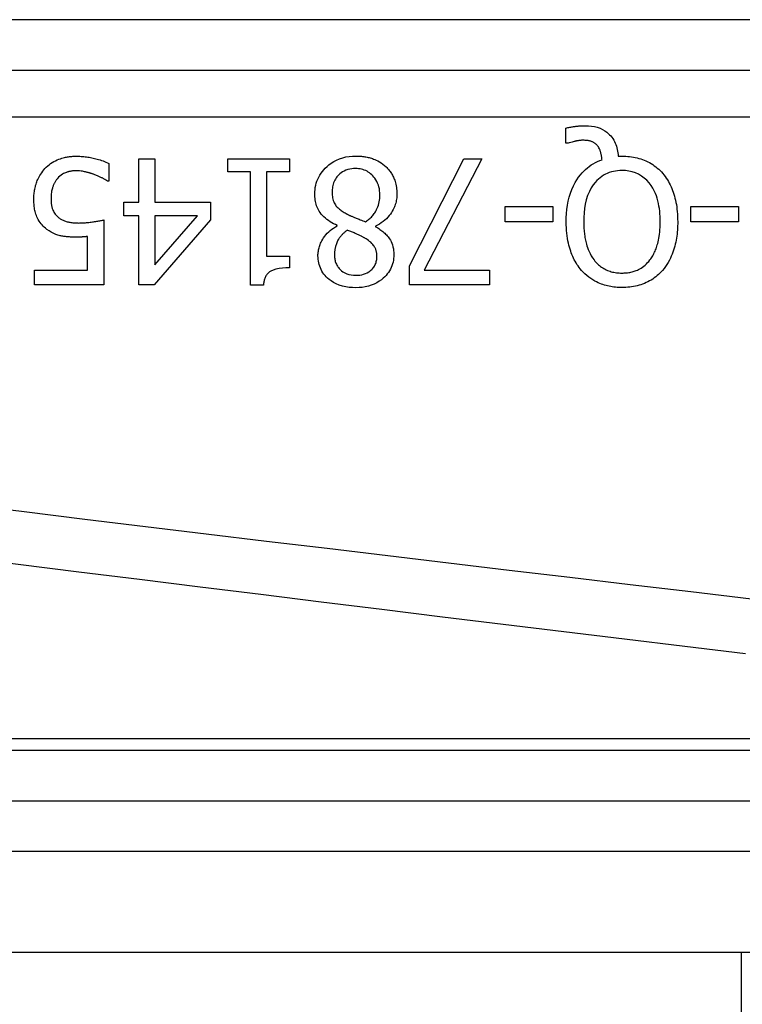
# Model space of a CAD drawing. Header units: inches. Extents: x 4 to 114, y 7 to 60.
# Tile 12 of 96: x 4.495 to 4.777, y 27.616 to 28.001. Entities that reach past the tile are written whole.
import ezdxf

# ---------------------------------------------------------------- set-up
doc = ezdxf.new("R2010")
doc.units = ezdxf.units.IN
doc.header["$MEASUREMENT"] = 0
doc.layers.add('Visible Edges(ANSI)', color=7, linetype='Continuous', lineweight=25)
doc.layers.add('Visible Tangent Edges(ANSI)', color=7, linetype='Continuous', lineweight=25)

msp = doc.modelspace()

# ---------------------------------------------------------------- linework, layer by layer
at = {"layer": 'Visible Edges(ANSI)'}
for p, q in [((4.284112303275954, 27.9810662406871), (4.936092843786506, 27.9810662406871)), ((4.708560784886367, 27.95249122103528), (4.708560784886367, 27.95843342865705)), ((4.709438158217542, 27.95249122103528), (4.708560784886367, 27.95249122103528)), ((4.541780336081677, 27.94638948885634), (4.548121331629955, 27.94638948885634)), ((4.541780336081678, 27.92948012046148), (4.541780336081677, 27.94638948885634)), ((4.548121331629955, 27.94638948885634), (4.548121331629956, 27.92948012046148)), ((4.576635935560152, 27.94136453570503), (4.576635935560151, 27.94638948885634)), ((4.576635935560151, 27.94638948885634), (4.600644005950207, 27.94638948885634)), ((4.600644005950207, 27.94638948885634), (4.600644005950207, 27.94136453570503)), ((4.647463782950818, 27.90455477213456), (4.668760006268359, 27.94638948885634)), ((4.675778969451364, 27.94638948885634), (4.653286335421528, 27.90295957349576)), ((4.668760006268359, 27.94638948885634), (4.675778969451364, 27.94638948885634)), ((4.728979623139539, 27.94742637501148), (4.730495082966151, 27.94742637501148)), ((4.530135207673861, 27.9446347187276), (4.530135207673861, 27.93765562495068)), ((4.585369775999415, 27.94136453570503), (4.576635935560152, 27.94136453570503)), ((4.585369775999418, 27.89701736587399), (4.585369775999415, 27.94136453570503)), ((4.591710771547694, 27.94136453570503), (4.591710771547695, 27.90838331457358)), ((4.600644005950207, 27.94136453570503), (4.591710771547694, 27.94136453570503)), ((4.530135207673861, 27.93765562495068), (4.529656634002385, 27.93765562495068)), ((4.535917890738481, 27.92417601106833), (4.53591789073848, 27.92948012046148)), ((4.53591789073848, 27.92948012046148), (4.541780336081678, 27.92948012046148)), ((4.548121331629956, 27.92948012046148), (4.569856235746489, 27.92948012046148)), ((4.569856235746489, 27.92948012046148), (4.56985623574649, 27.92254091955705)), ((4.684911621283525, 27.92186292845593), (4.684911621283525, 27.92784502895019)), ((4.684911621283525, 27.92784502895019), (4.703535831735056, 27.92784502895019)), ((4.703535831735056, 27.92784502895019), (4.703535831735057, 27.92186292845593)), ((4.75737457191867, 27.92186292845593), (4.75737457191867, 27.92784502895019)), ((4.75737457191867, 27.92784502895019), (4.775998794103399, 27.92784502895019)), ((4.775998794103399, 27.92784502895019), (4.775998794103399, 27.92186292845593)), ((4.541780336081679, 27.92417601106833), (4.535917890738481, 27.92417601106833)), ((4.54178033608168, 27.89717689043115), (4.541780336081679, 27.92417601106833)), ((4.548121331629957, 27.92417601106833), (4.548121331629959, 27.90495360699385)), ((4.548121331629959, 27.90495360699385), (4.564671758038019, 27.92417601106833)), ((4.564671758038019, 27.92417601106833), (4.548121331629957, 27.92417601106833)), ((4.528101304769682, 27.92254091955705), (4.528101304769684, 27.89717689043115)), ((4.56985623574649, 27.92254091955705), (4.547842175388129, 27.89717689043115)), ((4.619268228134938, 27.92018794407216), (4.619268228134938, 27.92038736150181)), ((4.634263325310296, 27.92010820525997), (4.634263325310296, 27.91990878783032)), ((4.703535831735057, 27.92186292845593), (4.684911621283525, 27.92186292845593)), ((4.775998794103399, 27.92186292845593), (4.75737457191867, 27.92186292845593)), ((4.52176028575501, 27.90295957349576), (4.521760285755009, 27.91608024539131)), ((4.591710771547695, 27.90838331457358), (4.60064400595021, 27.90838331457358)), ((4.60064400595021, 27.90838331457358), (4.60064400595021, 27.90387682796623)), ((4.647463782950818, 27.89717689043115), (4.647463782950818, 27.90455477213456)), ((4.501102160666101, 27.89717689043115), (4.5011021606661, 27.90295957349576)), ((4.5011021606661, 27.90295957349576), (4.52176028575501, 27.90295957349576)), ((4.653286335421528, 27.90295957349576), (4.67869025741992, 27.90295957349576)), ((4.67869025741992, 27.90295957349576), (4.67869025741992, 27.89717689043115)), ((4.528101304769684, 27.89717689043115), (4.501102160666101, 27.89717689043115)), ((4.547842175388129, 27.89717689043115), (4.54178033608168, 27.89717689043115)), ((4.590474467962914, 27.89701736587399), (4.585369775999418, 27.89701736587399)), ((4.67869025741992, 27.89717689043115), (4.647463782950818, 27.89717689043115)), ((5.031601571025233, 27.71530639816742), (4.382537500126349, 27.71530639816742)), ((4.38253750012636, 27.6365662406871), (5.031601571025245, 27.6365662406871)), ((4.777009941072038, 27.63656624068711), (4.777009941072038, 24.5888260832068))]:
    msp.add_line(p, q, dxfattribs=at)
at = {"layer": 'Visible Edges(ANSI)', "flags": 128}
for points in [[(4.708560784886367, 27.95843342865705), (4.708959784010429, 27.95852795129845), (4.70935294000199, 27.95861543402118), (4.709739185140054, 27.95869611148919), (4.710117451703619, 27.95877026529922), (4.710486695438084, 27.95883813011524), (4.710845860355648, 27.95889998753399), (4.711193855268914, 27.95895611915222), (4.711529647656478, 27.95900680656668), (4.711852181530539, 27.95905228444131), (4.712160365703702, 27.95909278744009), (4.712453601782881, 27.95912869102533), (4.71274221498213, 27.95916140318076), (4.71303098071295, 27.95919158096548), (4.713319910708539, 27.9592190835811), (4.7136089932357, 27.959244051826), (4.71389824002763, 27.9592663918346), (4.714187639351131, 27.95928610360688), (4.714477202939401, 27.95930318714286), (4.714766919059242, 27.95931768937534), (4.715056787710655, 27.95932956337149), (4.715346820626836, 27.95933876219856), (4.715637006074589, 27.95934537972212), (4.715927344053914, 27.95934932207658), (4.716217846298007, 27.95935068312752)], [(4.716217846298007, 27.95935068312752), (4.71738580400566, 27.95931492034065), (4.718546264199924, 27.95920228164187), (4.719692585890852, 27.95900469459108), (4.720818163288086, 27.9587140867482), (4.721916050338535, 27.95832243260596), (4.722919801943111, 27.9578543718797), (4.72378817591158, 27.95734853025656), (4.724528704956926, 27.95682818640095), (4.72514891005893, 27.95631652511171), (4.725657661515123, 27.95583532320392), (4.726107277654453, 27.95535191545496), (4.726521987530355, 27.95484447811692), (4.726902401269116, 27.9543135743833), (4.727249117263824, 27.95375967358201), (4.727562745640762, 27.95318333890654), (4.727843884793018, 27.95258518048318), (4.728091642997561, 27.9519696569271), (4.728305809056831, 27.95134225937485), (4.728488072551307, 27.9507047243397), (4.728640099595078, 27.95005883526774), (4.728763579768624, 27.94940632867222), (4.728860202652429, 27.94874889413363), (4.728931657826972, 27.94808836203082), (4.728979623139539, 27.94742637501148)], [(4.715141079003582, 27.95364773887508), (4.714972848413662, 27.9536460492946), (4.714803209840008, 27.95364112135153), (4.714632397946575, 27.95363309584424), (4.71446058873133, 27.95362206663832), (4.71428800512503, 27.95360822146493), (4.714114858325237, 27.95359170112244), (4.713941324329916, 27.95357264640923), (4.713767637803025, 27.95355124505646), (4.713593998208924, 27.95352754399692), (4.713420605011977, 27.95350177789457), (4.713247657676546, 27.95347404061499), (4.713075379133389, 27.95344451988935), (4.712903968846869, 27.95341335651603), (4.712733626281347, 27.95338064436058), (4.712564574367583, 27.95334652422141), (4.712396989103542, 27.95331123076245), (4.712231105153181, 27.95327485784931), (4.712067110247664, 27.95323754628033), (4.71184734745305, 27.9531862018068), (4.71147053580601, 27.95309548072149), (4.710986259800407, 27.95297242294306), (4.710449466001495, 27.95282519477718), (4.709915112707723, 27.95266205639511), (4.709438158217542, 27.95249122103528)], [(4.720804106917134, 27.95165370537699), (4.720648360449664, 27.95182317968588), (4.720487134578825, 27.95198561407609), (4.720320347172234, 27.95214082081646), (4.720147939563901, 27.95228870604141), (4.719969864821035, 27.95242922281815), (4.719786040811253, 27.95256218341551), (4.719596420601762, 27.9526875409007), (4.719400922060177, 27.95280515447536), (4.719199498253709, 27.9529148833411), (4.718992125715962, 27.95301663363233), (4.718778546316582, 27.95311012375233), (4.718556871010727, 27.95319554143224), (4.718324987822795, 27.95327312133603), (4.718080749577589, 27.95334314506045), (4.717822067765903, 27.95340589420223), (4.717546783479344, 27.95346160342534), (4.717255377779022, 27.9535101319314), (4.716957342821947, 27.95355030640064), (4.716655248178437, 27.95358264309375), (4.716350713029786, 27.95360770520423), (4.716045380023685, 27.95362614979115), (4.715740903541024, 27.95363854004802), (4.715438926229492, 27.9536455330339), (4.715141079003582, 27.95364773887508)], [(4.722678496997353, 27.94603054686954), (4.722659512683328, 27.94623611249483), (4.722638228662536, 27.94644186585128), (4.722614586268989, 27.94664771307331), (4.722588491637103, 27.94685351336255), (4.722559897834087, 27.94705917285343), (4.72252871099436, 27.94726464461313), (4.722494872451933, 27.94746974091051), (4.72245830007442, 27.94767441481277), (4.722418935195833, 27.94787852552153), (4.72237668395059, 27.94808202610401), (4.722331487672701, 27.94828477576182), (4.722283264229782, 27.9484866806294), (4.722231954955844, 27.94868759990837), (4.722177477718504, 27.94888748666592), (4.722119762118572, 27.9490862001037), (4.722058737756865, 27.94928364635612), (4.721989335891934, 27.94949418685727), (4.721896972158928, 27.94975241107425), (4.721779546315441, 27.95004874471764), (4.721635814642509, 27.95037121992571), (4.721464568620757, 27.95070754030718), (4.72126871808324, 27.95103949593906), (4.721049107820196, 27.95135662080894), (4.720804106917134, 27.95165370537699)], [(4.505169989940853, 27.94260083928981), (4.505687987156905, 27.94312878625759), (4.506230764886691, 27.94362472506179), (4.506797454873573, 27.9440893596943), (4.507387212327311, 27.94452334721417), (4.507999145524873, 27.94492748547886), (4.508632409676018, 27.94530247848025), (4.509286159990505, 27.94564903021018), (4.509947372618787, 27.94596235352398), (4.510580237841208, 27.94622954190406), (4.511179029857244, 27.9464539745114), (4.51173997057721, 27.94664006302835), (4.512259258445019, 27.94679212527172), (4.512733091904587, 27.94691447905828), (4.513157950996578, 27.9470115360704), (4.513562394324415, 27.94709343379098), (4.513968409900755, 27.94716571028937), (4.51437583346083, 27.9472286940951), (4.514784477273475, 27.94728247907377), (4.515194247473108, 27.94732739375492), (4.515604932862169, 27.94736362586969), (4.516016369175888, 27.94739141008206), (4.516428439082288, 27.94741098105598), (4.5168409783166, 27.94742257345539), (4.517253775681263, 27.94742637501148)], [(4.517253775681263, 27.94742637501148), (4.517777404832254, 27.94742205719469), (4.518300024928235, 27.94740905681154), (4.518821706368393, 27.94738737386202), (4.519342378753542, 27.94735705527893), (4.519862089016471, 27.94731805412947), (4.520380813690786, 27.94727041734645), (4.520898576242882, 27.94721414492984), (4.521415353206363, 27.94714923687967), (4.521931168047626, 27.94707569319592), (4.522445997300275, 27.94699351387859), (4.522959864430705, 27.9469026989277), (4.523472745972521, 27.94680324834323), (4.523984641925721, 27.94669520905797), (4.524498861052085, 27.94657801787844), (4.525028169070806, 27.94644914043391), (4.525571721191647, 27.94630763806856), (4.526127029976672, 27.94615275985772), (4.526691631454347, 27.94598384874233), (4.527263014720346, 27.94580010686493), (4.527838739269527, 27.94560092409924), (4.528416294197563, 27.94538550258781), (4.528993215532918, 27.94515313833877), (4.529567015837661, 27.94490312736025), (4.530135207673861, 27.9446347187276)], [(4.610534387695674, 27.93267056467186), (4.610556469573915, 27.93353497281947), (4.610623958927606, 27.9343919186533), (4.610738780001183, 27.93524036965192), (4.610902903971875, 27.93607938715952), (4.61111820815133, 27.93690798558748), (4.611386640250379, 27.93772513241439), (4.611709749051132, 27.93852909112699), (4.612083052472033, 27.93930686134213), (4.612503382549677, 27.94005468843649), (4.612969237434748, 27.9407731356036), (4.613479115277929, 27.94146276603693), (4.614031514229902, 27.94212428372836), (4.614625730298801, 27.94275904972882), (4.615297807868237, 27.94340198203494), (4.616069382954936, 27.94405674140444), (4.61694324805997, 27.9447042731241), (4.617922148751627, 27.9453255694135), (4.61900885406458, 27.94590152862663), (4.620196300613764, 27.94640966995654), (4.621426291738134, 27.94681873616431), (4.622686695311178, 27.94712858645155), (4.623970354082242, 27.94734292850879), (4.625265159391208, 27.94746650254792), (4.626566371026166, 27.94750616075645)], [(4.626566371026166, 27.94750616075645), (4.627006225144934, 27.9475021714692), (4.627445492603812, 27.94749006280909), (4.627884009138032, 27.94746960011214), (4.628321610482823, 27.94744054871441), (4.628758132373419, 27.94740267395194), (4.629193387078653, 27.94735574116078), (4.629627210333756, 27.94729951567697), (4.630059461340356, 27.94723380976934), (4.630489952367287, 27.94715834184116), (4.63091851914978, 27.94707287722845), (4.631344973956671, 27.94697722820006), (4.631769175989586, 27.94687106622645), (4.632190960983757, 27.94675429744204), (4.632610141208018, 27.94662659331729), (4.633026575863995, 27.94648771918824), (4.633450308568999, 27.94633373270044), (4.63394584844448, 27.94613727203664), (4.63451260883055, 27.94588880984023), (4.635136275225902, 27.94558341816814), (4.635802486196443, 27.94521626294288), (4.636486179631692, 27.94478959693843), (4.637144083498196, 27.94432397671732), (4.637772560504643, 27.94382057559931), (4.638371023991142, 27.94327878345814)], [(4.708720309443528, 27.92182308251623), (4.708747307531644, 27.92342785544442), (4.708832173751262, 27.9250380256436), (4.708980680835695, 27.92664711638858), (4.709198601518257, 27.92824874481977), (4.709491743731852, 27.92983648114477), (4.709865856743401, 27.93140380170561), (4.710326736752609, 27.9329443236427), (4.710879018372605, 27.93444884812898), (4.711495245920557, 27.93584552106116), (4.712151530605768, 27.93710956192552), (4.712834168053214, 27.93824646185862), (4.713529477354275, 27.93926194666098), (4.714223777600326, 27.94016146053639), (4.714903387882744, 27.94095072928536), (4.715561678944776, 27.94164200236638), (4.716240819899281, 27.94228709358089), (4.716950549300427, 27.94289529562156), (4.717691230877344, 27.94346604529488), (4.718463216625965, 27.94399882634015), (4.719264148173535, 27.94449147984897), (4.720087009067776, 27.94494015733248), (4.720930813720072, 27.94534560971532), (4.721794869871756, 27.94570877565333), (4.722678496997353, 27.94603054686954)], [(4.730495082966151, 27.94742637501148), (4.731238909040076, 27.94741680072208), (4.731980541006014, 27.94738760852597), (4.732719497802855, 27.9473380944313), (4.733455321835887, 27.94726755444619), (4.734187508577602, 27.94717528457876), (4.73491560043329, 27.94706062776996), (4.735639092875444, 27.94692278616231), (4.736357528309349, 27.94676114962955), (4.737070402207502, 27.9465750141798), (4.737777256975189, 27.94636362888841), (4.738477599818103, 27.94612628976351), (4.739170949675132, 27.94586233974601), (4.739855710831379, 27.94557154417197), (4.740528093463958, 27.94525488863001), (4.741187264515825, 27.9449124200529), (4.741832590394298, 27.94454395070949), (4.742463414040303, 27.9441493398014), (4.743079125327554, 27.94372849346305), (4.743677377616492, 27.9432827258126), (4.744255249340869, 27.94281457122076), (4.744812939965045, 27.94232445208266), (4.745350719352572, 27.9418128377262), (4.745868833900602, 27.94128000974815), (4.746367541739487, 27.94072643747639)], [(4.500823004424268, 27.93075631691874), (4.500828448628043, 27.93124573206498), (4.500844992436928, 27.93173373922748), (4.500872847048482, 27.93222010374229), (4.500912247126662, 27.93270482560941), (4.50096345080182, 27.93318767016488), (4.501026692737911, 27.93366854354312), (4.501102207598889, 27.93414730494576), (4.501190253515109, 27.93462390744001), (4.501291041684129, 27.93509811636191), (4.501404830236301, 27.93556983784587), (4.501531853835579, 27.93603897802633), (4.501672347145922, 27.93650539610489), (4.501826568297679, 27.9369689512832), (4.50199489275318, 27.93742997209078), (4.502183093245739, 27.9379030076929), (4.502395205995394, 27.93839303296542), (4.502633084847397, 27.93889727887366), (4.502898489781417, 27.93941311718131), (4.503193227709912, 27.9399378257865), (4.503519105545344, 27.94046877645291), (4.503877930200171, 27.94100320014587), (4.504271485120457, 27.94153851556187), (4.504701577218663, 27.94207195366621), (4.505169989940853, 27.94260083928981)], [(4.626486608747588, 27.94260083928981), (4.625705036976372, 27.94257784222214), (4.624928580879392, 27.94250570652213), (4.624160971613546, 27.94237969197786), (4.623405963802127, 27.94219505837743), (4.622667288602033, 27.94194711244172), (4.621968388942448, 27.94164092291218), (4.621344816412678, 27.94129873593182), (4.620792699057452, 27.94093158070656), (4.620307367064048, 27.94055001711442), (4.619884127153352, 27.94016488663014), (4.619509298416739, 27.93977520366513), (4.619165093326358, 27.93936562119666), (4.618850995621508, 27.93893599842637), (4.618566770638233, 27.93848652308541), (4.618312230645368, 27.93801728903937), (4.618087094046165, 27.93752853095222), (4.6178925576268, 27.93702423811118), (4.617729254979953, 27.93651041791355), (4.617595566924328, 27.93598852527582), (4.617489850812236, 27.93546006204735), (4.617410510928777, 27.93492638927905), (4.617355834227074, 27.93438896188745), (4.617324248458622, 27.93384928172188), (4.617314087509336, 27.93330866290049)], [(4.635938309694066, 27.93231166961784), (4.635916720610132, 27.93309910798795), (4.635849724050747, 27.93388096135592), (4.635733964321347, 27.93465483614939), (4.635566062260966, 27.93541847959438), (4.635342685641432, 27.93616954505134), (4.635060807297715, 27.93690493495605), (4.634732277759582, 27.93759367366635), (4.634370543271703, 27.93822238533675), (4.633984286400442, 27.93879308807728), (4.633582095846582, 27.93930784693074), (4.633172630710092, 27.93976853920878), (4.632760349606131, 27.94018089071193), (4.632330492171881, 27.94056273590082), (4.631880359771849, 27.94091534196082), (4.631409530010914, 27.94123758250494), (4.630917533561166, 27.94152842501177), (4.630403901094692, 27.94178679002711), (4.629869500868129, 27.94201112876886), (4.629324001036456, 27.94219754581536), (4.628770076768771, 27.94234674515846), (4.628208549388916, 27.94246013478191), (4.627640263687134, 27.9425393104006), (4.627065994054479, 27.94258567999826), (4.626486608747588, 27.94260083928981)], [(4.638371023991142, 27.94327878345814), (4.638666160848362, 27.94298620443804), (4.638950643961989, 27.94268630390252), (4.639224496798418, 27.94237912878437), (4.639487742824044, 27.94206463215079), (4.639740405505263, 27.94174286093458), (4.639982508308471, 27.94141386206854), (4.640214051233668, 27.94107758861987), (4.640435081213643, 27.94073413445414), (4.6406455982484, 27.94038345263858), (4.640845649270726, 27.94002559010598), (4.641035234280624, 27.93966054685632), (4.641214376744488, 27.93928832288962), (4.64138328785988, 27.93890858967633), (4.641550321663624, 27.93850069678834), (4.641717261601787, 27.93805338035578), (4.641880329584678, 27.93756725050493), (4.642035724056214, 27.93704277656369), (4.642179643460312, 27.93648061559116), (4.642308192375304, 27.93588170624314), (4.642414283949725, 27.93526820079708), (4.642495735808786, 27.93465202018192), (4.642553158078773, 27.93403349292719), (4.64258716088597, 27.93341280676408), (4.642598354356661, 27.93279019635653)], [(4.510035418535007, 27.93873240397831), (4.509865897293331, 27.9385243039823), (4.509702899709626, 27.93831244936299), (4.50954633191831, 27.93809693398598), (4.509396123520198, 27.93787785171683), (4.5092522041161, 27.93765515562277), (4.509114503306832, 27.93742898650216), (4.508982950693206, 27.9371993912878), (4.50885745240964, 27.93696646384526), (4.508737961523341, 27.93673020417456), (4.508624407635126, 27.93649075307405), (4.50851669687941, 27.93624806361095), (4.508414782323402, 27.93600232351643), (4.50831857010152, 27.93575348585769), (4.508227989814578, 27.93550169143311), (4.508141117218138, 27.93524112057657), (4.508049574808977, 27.9349404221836), (4.507955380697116, 27.93459349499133), (4.507862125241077, 27.93419846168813), (4.507773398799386, 27.93375349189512), (4.507692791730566, 27.93325684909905), (4.507623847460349, 27.93270660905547), (4.507570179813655, 27.93210103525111), (4.507535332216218, 27.93143820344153), (4.507522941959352, 27.93071642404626)], [(4.517134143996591, 27.94172347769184), (4.516892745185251, 27.94172080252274), (4.516652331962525, 27.94171291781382), (4.516412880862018, 27.9416997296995), (4.516174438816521, 27.94168128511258), (4.515936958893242, 27.94165758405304), (4.515700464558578, 27.9416286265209), (4.515464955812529, 27.94159445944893), (4.515230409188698, 27.94155503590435), (4.514996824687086, 27.94151035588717), (4.514764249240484, 27.94146051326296), (4.514532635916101, 27.94140541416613), (4.514301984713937, 27.94134510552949), (4.514072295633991, 27.94127963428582), (4.51384359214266, 27.94120895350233), (4.513615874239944, 27.94113306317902), (4.51338909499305, 27.94105201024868), (4.513152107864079, 27.94096128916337), (4.512830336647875, 27.94082504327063), (4.512425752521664, 27.94062886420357), (4.511957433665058, 27.94036458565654), (4.511445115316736, 27.94002436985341), (4.510942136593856, 27.93963008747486), (4.510472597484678, 27.93919882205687), (4.510035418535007, 27.93873240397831)], [(4.524352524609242, 27.94028775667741), (4.524150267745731, 27.94035745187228), (4.523946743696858, 27.94042653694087), (4.523742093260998, 27.94049496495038), (4.523536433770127, 27.94056268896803), (4.523329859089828, 27.94062952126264), (4.523122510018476, 27.94069546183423), (4.522914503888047, 27.9407603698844), (4.522705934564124, 27.94082419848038), (4.52249689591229, 27.94088685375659), (4.522287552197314, 27.94094824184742), (4.522077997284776, 27.94100826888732), (4.521868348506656, 27.94106688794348), (4.521658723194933, 27.94112395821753), (4.521449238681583, 27.94117943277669), (4.521239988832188, 27.94123317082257), (4.521031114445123, 27.94128517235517), (4.520822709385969, 27.94133529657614), (4.520583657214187, 27.94139006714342), (4.520251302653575, 27.94145826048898), (4.51982306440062, 27.94153217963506), (4.519298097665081, 27.94160375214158), (4.51867553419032, 27.94166485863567), (4.517954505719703, 27.94170747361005), (4.517134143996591, 27.94172347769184)], [(4.529656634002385, 27.93765562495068), (4.529549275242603, 27.93773325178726), (4.529432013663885, 27.93781496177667), (4.529304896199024, 27.93790061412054), (4.529167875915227, 27.9379900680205), (4.529020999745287, 27.93808308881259), (4.528864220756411, 27.93817948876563), (4.528697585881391, 27.93827908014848), (4.528521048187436, 27.93838176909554), (4.528334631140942, 27.93848722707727), (4.528138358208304, 27.9385954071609), (4.52793218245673, 27.93870607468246), (4.527716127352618, 27.93881904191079), (4.527490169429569, 27.93893412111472), (4.527254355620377, 27.93905112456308), (4.527008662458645, 27.93916991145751), (4.526753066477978, 27.93929024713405), (4.526487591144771, 27.93941199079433), (4.526212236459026, 27.93953490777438), (4.525927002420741, 27.93965890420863), (4.52563186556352, 27.93978369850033), (4.525326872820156, 27.93990919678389), (4.525011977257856, 27.94003511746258), (4.524687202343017, 27.94016136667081), (4.524352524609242, 27.94028775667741)], [(4.730455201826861, 27.9418431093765), (4.729613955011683, 27.94182292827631), (4.7287785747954, 27.94176088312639), (4.727950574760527, 27.94165458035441), (4.727131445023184, 27.94150162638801), (4.726322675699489, 27.94129967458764), (4.725525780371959, 27.94104637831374), (4.724742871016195, 27.94073962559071), (4.723986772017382, 27.94038303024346), (4.723261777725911, 27.93997922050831), (4.722567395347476, 27.93952904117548), (4.721903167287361, 27.9390335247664), (4.721268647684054, 27.9384934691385), (4.720652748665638, 27.93789981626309), (4.719970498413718, 27.93715396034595), (4.719232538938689, 27.9362111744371), (4.718474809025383, 27.93504714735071), (4.717733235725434, 27.93363761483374), (4.717075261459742, 27.93204307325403), (4.716555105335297, 27.93039437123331), (4.716159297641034, 27.92871229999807), (4.715872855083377, 27.92700962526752), (4.715681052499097, 27.92528470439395), (4.715573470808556, 27.92355105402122), (4.715539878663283, 27.92182308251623)], [(4.745410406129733, 27.92182308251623), (4.745398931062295, 27.92284020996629), (4.745362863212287, 27.92386536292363), (4.745299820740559, 27.9248952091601), (4.745207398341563, 27.92592632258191), (4.745083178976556, 27.92695532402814), (4.744924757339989, 27.927978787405), (4.744729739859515, 27.92899338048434), (4.744495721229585, 27.92999567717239), (4.744220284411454, 27.93098229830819), (4.743901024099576, 27.93194986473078), (4.743522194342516, 27.93292677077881), (4.743060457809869, 27.93393775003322), (4.742504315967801, 27.93496764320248), (4.741842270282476, 27.93600124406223), (4.74106282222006, 27.93702344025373), (4.740162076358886, 27.93801104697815), (4.73917669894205, 27.93890535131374), (4.738110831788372, 27.93969241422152), (4.736961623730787, 27.9403663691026), (4.735734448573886, 27.94091815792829), (4.734458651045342, 27.9413360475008), (4.733141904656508, 27.94162501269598), (4.731803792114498, 27.94179049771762), (4.730455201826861, 27.9418431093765)], [(4.746367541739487, 27.94072643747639), (4.746862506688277, 27.9401306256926), (4.747331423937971, 27.93951754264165), (4.747774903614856, 27.93888817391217), (4.748193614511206, 27.93824327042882), (4.748588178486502, 27.93758372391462), (4.748959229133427, 27.93691042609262), (4.749307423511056, 27.93622412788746), (4.749633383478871, 27.93552581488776), (4.749937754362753, 27.93481628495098), (4.750221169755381, 27.93409638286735), (4.750485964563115, 27.93336193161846), (4.750733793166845, 27.93260776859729), (4.750964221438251, 27.93183333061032), (4.751176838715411, 27.93103805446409), (4.751371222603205, 27.93022147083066), (4.751546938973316, 27.92938301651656), (4.75170356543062, 27.92852212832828), (4.751840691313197, 27.92763829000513), (4.75195787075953, 27.9267309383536), (4.752054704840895, 27.92579960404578), (4.752130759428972, 27.9248436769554), (4.752185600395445, 27.92386264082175), (4.752218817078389, 27.92285593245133), (4.752229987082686, 27.92182308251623)], [(4.505887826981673, 27.91887190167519), (4.505385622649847, 27.91927073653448), (4.504908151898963, 27.91969125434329), (4.504455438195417, 27.92013350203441), (4.504027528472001, 27.92059747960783), (4.503624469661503, 27.92108323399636), (4.503246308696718, 27.92159085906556), (4.502893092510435, 27.92212030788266), (4.502565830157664, 27.92266993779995), (4.502276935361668, 27.92321623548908), (4.502027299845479, 27.92375169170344), (4.501813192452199, 27.92427644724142), (4.501630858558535, 27.92479064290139), (4.501476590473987, 27.92529441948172), (4.501346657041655, 27.9257878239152), (4.50123697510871, 27.92627292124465), (4.501142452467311, 27.92676177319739), (4.501061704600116, 27.92725564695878), (4.500994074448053, 27.92775341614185), (4.500938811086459, 27.92825390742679), (4.500895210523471, 27.92875594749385), (4.500862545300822, 27.92925836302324), (4.500840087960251, 27.92976002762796), (4.500827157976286, 27.93025972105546), (4.500823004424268, 27.93075631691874)], [(4.507522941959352, 27.93071642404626), (4.507524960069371, 27.93043923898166), (4.507531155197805, 27.93016261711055), (4.507541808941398, 27.92988679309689), (4.507557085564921, 27.92961223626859), (4.507577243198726, 27.92933922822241), (4.507602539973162, 27.92906814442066), (4.507633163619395, 27.92879931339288), (4.50766934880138, 27.92853306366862), (4.507711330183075, 27.92826977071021), (4.507759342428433, 27.92800980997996), (4.507813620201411, 27.92775351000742), (4.507874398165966, 27.92750115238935), (4.507941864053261, 27.92725320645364), (4.508016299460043, 27.92700990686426), (4.508097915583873, 27.92677167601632), (4.508186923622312, 27.92653884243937), (4.508291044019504, 27.92629357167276), (4.508436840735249, 27.92598423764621), (4.508631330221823, 27.925619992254), (4.508879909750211, 27.92521453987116), (4.509186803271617, 27.92478303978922), (4.509532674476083, 27.92436651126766), (4.509908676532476, 27.92397809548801), (4.510314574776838, 27.92361769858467)], [(4.619268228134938, 27.92038736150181), (4.618572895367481, 27.92072180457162), (4.617885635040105, 27.92107915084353), (4.617209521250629, 27.92146033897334), (4.616547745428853, 27.92186630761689), (4.615903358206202, 27.92229799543), (4.615279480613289, 27.92275629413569), (4.614679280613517, 27.92324218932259), (4.614105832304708, 27.92375652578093), (4.613562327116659, 27.92430024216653), (4.61306969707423, 27.92485381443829), (4.61263904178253, 27.92540217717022), (4.612264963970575, 27.92594664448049), (4.611942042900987, 27.92648848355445), (4.611664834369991, 27.92702896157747), (4.611427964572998, 27.92756943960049), (4.611225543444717, 27.92811249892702), (4.611052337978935, 27.92866405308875), (4.610906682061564, 27.92922330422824), (4.610787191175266, 27.92978907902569), (4.610692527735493, 27.93036001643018), (4.61062128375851, 27.93093494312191), (4.610572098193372, 27.93151249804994), (4.610543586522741, 27.93209146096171), (4.610534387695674, 27.93267056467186)], [(4.617314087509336, 27.93330866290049), (4.617323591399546, 27.93277851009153), (4.617353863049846, 27.93224474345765), (4.617407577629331, 27.93171097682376), (4.617487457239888, 27.93118054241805), (4.617596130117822, 27.93065705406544), (4.617736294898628, 27.93014393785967), (4.617910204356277, 27.92964579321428), (4.6181086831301, 27.92919012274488), (4.618325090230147, 27.9287827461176), (4.618556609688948, 27.92841760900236), (4.618800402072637, 27.92808851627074), (4.619053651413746, 27.92778931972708), (4.619315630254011, 27.92751194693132), (4.619595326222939, 27.92724166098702), (4.619892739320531, 27.9269767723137), (4.620206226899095, 27.92671732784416), (4.620534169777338, 27.92646351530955), (4.620874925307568, 27.92621542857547), (4.621226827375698, 27.92597320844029), (4.621588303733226, 27.92573694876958), (4.621957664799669, 27.92550674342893), (4.622333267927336, 27.9252827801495), (4.622713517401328, 27.92506515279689), (4.623096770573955, 27.92485400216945)], [(4.630315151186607, 27.92178318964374), (4.630671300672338, 27.92202648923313), (4.63101841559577, 27.92227917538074), (4.631356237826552, 27.92254138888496), (4.631684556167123, 27.92281331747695), (4.63200313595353, 27.92309500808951), (4.632311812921, 27.92338669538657), (4.632610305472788, 27.92368847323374), (4.63289842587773, 27.9240004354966), (4.633175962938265, 27.92432281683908), (4.633442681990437, 27.9246557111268), (4.63369834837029, 27.9249992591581), (4.633943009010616, 27.92535393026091), (4.634188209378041, 27.92573826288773), (4.634436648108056, 27.92616403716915), (4.63468306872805, 27.92663298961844), (4.634922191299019, 27.92714676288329), (4.635148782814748, 27.92770709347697), (4.635357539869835, 27.92831562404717), (4.635540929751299, 27.92896531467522), (4.63568818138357, 27.92962467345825), (4.635799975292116, 27.93028994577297), (4.635877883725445, 27.93096014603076), (4.635923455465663, 27.9316343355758), (4.635938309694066, 27.93231166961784)], [(4.642598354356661, 27.93279019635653), (4.642588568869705, 27.93225319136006), (4.642559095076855, 27.93172003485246), (4.642509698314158, 27.93119077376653), (4.642440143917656, 27.93066554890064), (4.64235022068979, 27.93014436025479), (4.642239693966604, 27.92962730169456), (4.642108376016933, 27.92911446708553), (4.641956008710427, 27.9286059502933), (4.64178240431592, 27.92810175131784), (4.64158730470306, 27.92760196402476), (4.641364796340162, 27.92709316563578), (4.641102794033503, 27.92655545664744), (4.640796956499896, 27.92599362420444), (4.640443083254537, 27.92541287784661), (4.640037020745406, 27.92481838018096), (4.639574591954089, 27.92421529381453), (4.639051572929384, 27.92360882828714), (4.63846439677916, 27.92300466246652), (4.637833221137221, 27.92242884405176), (4.637171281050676, 27.92189212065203), (4.636480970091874, 27.92139308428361), (4.635764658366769, 27.92093037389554), (4.635024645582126, 27.92050253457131), (4.634263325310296, 27.92010820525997)], [(4.510314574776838, 27.92361769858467), (4.510566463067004, 27.92340485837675), (4.510826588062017, 27.9232049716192), (4.511094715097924, 27.92301770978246), (4.51137049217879, 27.92284274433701), (4.51165368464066, 27.92267988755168), (4.511943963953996, 27.92252881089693), (4.512241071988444, 27.92238923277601), (4.512544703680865, 27.92226091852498), (4.512854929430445, 27.92214339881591), (4.513175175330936, 27.92203498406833), (4.513505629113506, 27.92193520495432), (4.513845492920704, 27.92184382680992), (4.51419396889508, 27.92176075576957), (4.514550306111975, 27.92168575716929), (4.514913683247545, 27.92161864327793), (4.515283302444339, 27.92155936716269), (4.515658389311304, 27.92150764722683), (4.516038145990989, 27.92146334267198), (4.516421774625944, 27.92142635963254), (4.516808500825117, 27.92139646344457), (4.517197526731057, 27.9213734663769), (4.517588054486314, 27.92135727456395), (4.517979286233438, 27.92134765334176), (4.518370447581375, 27.92134450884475)], [(4.623096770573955, 27.92485400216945), (4.623252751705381, 27.92476647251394), (4.623412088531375, 27.92468025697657), (4.623576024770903, 27.92459474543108), (4.623745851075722, 27.92450923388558), (4.623922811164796, 27.92442306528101), (4.624108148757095, 27.92433558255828), (4.624303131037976, 27.92424612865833), (4.624509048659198, 27.92415404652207), (4.624727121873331, 27.92405867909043), (4.624958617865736, 27.92395932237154), (4.625204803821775, 27.92385536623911), (4.625466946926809, 27.92374615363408), (4.625746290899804, 27.92363098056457), (4.62604410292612, 27.9235092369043), (4.62636165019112, 27.92338021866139), (4.62670017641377, 27.92324326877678), (4.627060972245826, 27.92309773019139), (4.627445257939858, 27.92294294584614), (4.627854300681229, 27.92277825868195), (4.628289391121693, 27.92260301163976), (4.628751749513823, 27.92241654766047), (4.629242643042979, 27.92221820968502), (4.629763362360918, 27.92200729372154), (4.630315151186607, 27.92178318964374)], [(4.518370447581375, 27.92134450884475), (4.51881100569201, 27.92134727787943), (4.519251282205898, 27.92135553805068), (4.519691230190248, 27.92136938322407), (4.520130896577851, 27.92138871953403), (4.520570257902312, 27.92141359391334), (4.521009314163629, 27.92144395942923), (4.521448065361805, 27.92147990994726), (4.521886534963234, 27.92152130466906), (4.522325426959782, 27.92156833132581), (4.522769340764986, 27.92162122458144), (4.523216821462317, 27.92167928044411), (4.523665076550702, 27.92174174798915), (4.524111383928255, 27.9218078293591), (4.5245529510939, 27.92187663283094), (4.524987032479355, 27.92194745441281), (4.525410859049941, 27.92201944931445), (4.525821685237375, 27.92209181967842), (4.526216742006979, 27.92216372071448), (4.526593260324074, 27.92223440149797), (4.526948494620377, 27.92230301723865), (4.527279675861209, 27.92236877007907), (4.527584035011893, 27.92243090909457), (4.527858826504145, 27.92248854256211), (4.528101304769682, 27.92254091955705)], [(4.611770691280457, 27.90858273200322), (4.611779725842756, 27.90903507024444), (4.611806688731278, 27.90948426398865), (4.611851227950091, 27.90993031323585), (4.611913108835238, 27.91037326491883), (4.611992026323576, 27.91081307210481), (4.612087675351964, 27.91124973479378), (4.612199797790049, 27.91168325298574), (4.612328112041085, 27.91211367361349), (4.612472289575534, 27.91254094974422), (4.612632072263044, 27.91296508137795), (4.612816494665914, 27.91340934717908), (4.613040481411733, 27.91390054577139), (4.613307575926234, 27.91443055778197), (4.613621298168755, 27.91499093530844), (4.613985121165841, 27.91557332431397), (4.614402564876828, 27.91616937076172), (4.614877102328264, 27.9167706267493), (4.615409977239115, 27.91736648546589), (4.615980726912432, 27.91792911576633), (4.616582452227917, 27.91845326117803), (4.617213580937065, 27.91894009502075), (4.617872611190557, 27.91939074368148), (4.618558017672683, 27.91980633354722), (4.619268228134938, 27.92018794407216)], [(4.634263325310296, 27.91990878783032), (4.63467675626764, 27.91966300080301), (4.635088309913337, 27.91940782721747), (4.635496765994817, 27.91914307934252), (4.635900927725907, 27.91886871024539), (4.636299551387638, 27.9185845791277), (4.63669148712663, 27.91829054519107), (4.63707546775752, 27.91798656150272), (4.637450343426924, 27.91767244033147), (4.637814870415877, 27.91734808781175), (4.638167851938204, 27.91701341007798), (4.638508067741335, 27.91666826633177), (4.638834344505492, 27.91631251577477), (4.639145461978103, 27.91594611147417), (4.639442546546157, 27.9155657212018), (4.639743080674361, 27.91514055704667), (4.640043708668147, 27.91465836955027), (4.640335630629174, 27.9141133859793), (4.640610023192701, 27.91349992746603), (4.640858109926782, 27.91281217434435), (4.641064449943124, 27.91207171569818), (4.641218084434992, 27.91131872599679), (4.641322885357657, 27.91055705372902), (4.641382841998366, 27.90979012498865), (4.641401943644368, 27.90902141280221)], [(4.714622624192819, 27.90283994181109), (4.714161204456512, 27.90339515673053), (4.713722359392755, 27.90396595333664), (4.71330553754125, 27.90455143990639), (4.712910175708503, 27.90515077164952), (4.712535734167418, 27.90576310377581), (4.7121816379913, 27.906387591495), (4.711847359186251, 27.90702339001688), (4.711532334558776, 27.90766970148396), (4.711236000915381, 27.90832558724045), (4.710957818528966, 27.90899029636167), (4.710696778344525, 27.90966415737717), (4.710446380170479, 27.91036481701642), (4.710205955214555, 27.91109940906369), (4.709977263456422, 27.91186943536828), (4.70976205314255, 27.91267621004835), (4.709562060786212, 27.91352118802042), (4.709379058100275, 27.91440573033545), (4.709214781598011, 27.91533124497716), (4.709070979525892, 27.91629913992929), (4.708949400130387, 27.91731077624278), (4.708851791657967, 27.91836760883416), (4.708779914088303, 27.91947099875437), (4.708735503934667, 27.92062235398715), (4.708720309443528, 27.92182308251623)], [(4.715539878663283, 27.92182308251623), (4.715543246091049, 27.92127274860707), (4.7155535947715, 27.92072039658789), (4.715571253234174, 27.92016658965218), (4.715596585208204, 27.91961175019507), (4.715629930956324, 27.91905630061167), (4.715671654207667, 27.91850080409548), (4.715722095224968, 27.91794568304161), (4.715781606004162, 27.91739140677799), (4.715850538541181, 27.91683849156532), (4.715929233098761, 27.9162874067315), (4.716018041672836, 27.91573857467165), (4.716117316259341, 27.91519246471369), (4.716227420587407, 27.91464964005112), (4.716348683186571, 27.91411047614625), (4.716481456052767, 27.91357553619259), (4.716626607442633, 27.91304317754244), (4.71680286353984, 27.91244966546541), (4.717023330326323, 27.91177556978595), (4.717293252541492, 27.91103647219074), (4.717617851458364, 27.91024786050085), (4.71800238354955, 27.90942517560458), (4.718452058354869, 27.90858395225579), (4.71897213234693, 27.9077396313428), (4.719567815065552, 27.90690774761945)], [(4.741382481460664, 27.90690774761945), (4.741683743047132, 27.90731033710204), (4.741969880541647, 27.90772325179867), (4.742241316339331, 27.90814574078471), (4.742498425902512, 27.90857705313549), (4.742741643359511, 27.90901653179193), (4.742971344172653, 27.90946347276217), (4.743187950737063, 27.90991707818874), (4.74339187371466, 27.91037673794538), (4.743583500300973, 27.91084170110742), (4.743763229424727, 27.91131126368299), (4.74393149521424, 27.91178467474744), (4.74409270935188, 27.91227305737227), (4.744254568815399, 27.91280250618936), (4.744414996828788, 27.91337536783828), (4.744571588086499, 27.91399319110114), (4.744721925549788, 27.91465747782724), (4.744863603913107, 27.91536968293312), (4.74499421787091, 27.91613135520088), (4.745111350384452, 27.91694390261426), (4.745212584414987, 27.91780892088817), (4.74529551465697, 27.91872781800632), (4.745357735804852, 27.91970218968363), (4.745396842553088, 27.92073339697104), (4.745410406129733, 27.92182308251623)], [(4.752229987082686, 27.92182308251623), (4.752223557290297, 27.92102409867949), (4.752203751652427, 27.92022234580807), (4.752169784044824, 27.9194187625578), (4.752120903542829, 27.91861433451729), (4.752056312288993, 27.91781004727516), (4.751975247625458, 27.91700674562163), (4.751876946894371, 27.91620550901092), (4.751760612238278, 27.91540718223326), (4.751625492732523, 27.91461279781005), (4.751470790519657, 27.91382324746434), (4.751295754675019, 27.91303956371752), (4.751099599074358, 27.91226263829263), (4.750881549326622, 27.91149340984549), (4.750640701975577, 27.91073230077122), (4.750372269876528, 27.90996255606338), (4.750072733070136, 27.90917915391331), (4.74974019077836, 27.90838552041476), (4.749372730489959, 27.90758526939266), (4.748968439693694, 27.90678182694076), (4.748525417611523, 27.9059787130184), (4.74804172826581, 27.90517944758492), (4.747515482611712, 27.90438759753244), (4.746944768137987, 27.90360658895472), (4.7463276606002, 27.90283994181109)], [(4.517293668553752, 27.91580108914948), (4.516936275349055, 27.91580249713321), (4.516574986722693, 27.91580681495), (4.516210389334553, 27.91581432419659), (4.515843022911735, 27.91582525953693), (4.515473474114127, 27.91583976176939), (4.515102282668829, 27.91585811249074), (4.51473003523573, 27.91588054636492), (4.514357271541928, 27.91590725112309), (4.513984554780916, 27.91593846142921), (4.513612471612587, 27.91597441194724), (4.513241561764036, 27.91601538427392), (4.512872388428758, 27.91606147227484), (4.512505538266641, 27.91611300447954), (4.512141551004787, 27.91617021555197), (4.511780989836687, 27.9162332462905), (4.511424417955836, 27.91630237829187), (4.511072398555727, 27.91637779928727), (4.510699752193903, 27.91646640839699), (4.510153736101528, 27.91661898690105), (4.50943493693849, 27.91686496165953), (4.508574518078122, 27.91722732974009), (4.507641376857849, 27.91770740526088), (4.506744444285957, 27.91825881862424), (4.505887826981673, 27.91887190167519)], [(4.521760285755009, 27.91608024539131), (4.521603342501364, 27.91605973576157), (4.521446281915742, 27.91604002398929), (4.521289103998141, 27.91602111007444), (4.521131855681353, 27.91600304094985), (4.520974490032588, 27.9159857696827), (4.520817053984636, 27.91596934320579), (4.520659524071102, 27.91595376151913), (4.520501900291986, 27.9159390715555), (4.520344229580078, 27.91592517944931), (4.520186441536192, 27.91591217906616), (4.520028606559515, 27.91590002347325), (4.519870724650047, 27.91588875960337), (4.519712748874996, 27.91587843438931), (4.519551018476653, 27.91586867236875), (4.519373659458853, 27.91585891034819), (4.519181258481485, 27.91584919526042), (4.518975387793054, 27.91583976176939), (4.518757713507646, 27.91583084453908), (4.518529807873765, 27.91582267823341), (4.518293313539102, 27.91581554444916), (4.51804984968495, 27.91580953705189), (4.517800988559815, 27.91580503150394), (4.517548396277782, 27.91580212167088), (4.517293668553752, 27.91580108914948)], [(4.623136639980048, 27.91851295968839), (4.622910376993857, 27.9183376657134), (4.622685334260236, 27.91815810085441), (4.622461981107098, 27.91797431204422), (4.622240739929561, 27.91778634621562), (4.622022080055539, 27.91759415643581), (4.621806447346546, 27.91739783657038), (4.621594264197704, 27.91719733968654), (4.62138602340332, 27.91699275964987), (4.621182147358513, 27.91678400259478), (4.620983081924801, 27.91657120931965), (4.620789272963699, 27.9163542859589), (4.620601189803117, 27.91613332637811), (4.620419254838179, 27.91590833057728), (4.620243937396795, 27.91567929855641), (4.620075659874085, 27.91544627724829), (4.619914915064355, 27.91520926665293), (4.619761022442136, 27.91496653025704), (4.619545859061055, 27.914590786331), (4.619259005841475, 27.9140040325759), (4.618943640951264, 27.91320730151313), (4.618642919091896, 27.9122017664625), (4.618407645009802, 27.91103910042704), (4.618273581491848, 27.90985428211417), (4.618231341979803, 27.9086624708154)], [(4.630075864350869, 27.91544219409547), (4.629936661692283, 27.91551925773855), (4.629776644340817, 27.91560617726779), (4.629596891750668, 27.91570215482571), (4.62939843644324, 27.91580648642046), (4.629182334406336, 27.91591842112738), (4.628949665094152, 27.9160372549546), (4.628701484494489, 27.91616223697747), (4.628438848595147, 27.91629261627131), (4.62816281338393, 27.91642764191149), (4.627874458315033, 27.91656660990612), (4.627574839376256, 27.91670876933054), (4.627265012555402, 27.9168534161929), (4.626946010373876, 27.91699979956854), (4.62661893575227, 27.9171471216), (4.626284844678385, 27.9172947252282), (4.625944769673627, 27.91744185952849), (4.625599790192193, 27.91758772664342), (4.625250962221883, 27.91773166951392), (4.624899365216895, 27.91787289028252), (4.624546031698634, 27.91801073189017), (4.624192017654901, 27.91814439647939), (4.623838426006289, 27.91827313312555), (4.623486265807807, 27.91839623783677), (4.623136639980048, 27.91851295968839)], [(4.634781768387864, 27.9082636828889), (4.634778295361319, 27.90852589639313), (4.634767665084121, 27.90878759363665), (4.634749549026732, 27.90904849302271), (4.634723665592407, 27.90930840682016), (4.634689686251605, 27.90956705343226), (4.634647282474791, 27.90982424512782), (4.634596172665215, 27.91007974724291), (4.634536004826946, 27.91033327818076), (4.634466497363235, 27.91058460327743), (4.634387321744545, 27.91083353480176), (4.634298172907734, 27.91107983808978), (4.634196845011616, 27.91132745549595), (4.634068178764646, 27.91160445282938), (4.633903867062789, 27.91191327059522), (4.633697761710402, 27.91225090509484), (4.63344373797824, 27.91261411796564), (4.633135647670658, 27.91299981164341), (4.632768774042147, 27.9134034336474), (4.632365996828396, 27.91379541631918), (4.631940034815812, 27.91416576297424), (4.631494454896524, 27.91451494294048), (4.631032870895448, 27.91484370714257), (4.630558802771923, 27.91515257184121), (4.630075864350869, 27.91544219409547)], [(4.626566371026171, 27.89606021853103), (4.62523458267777, 27.89609630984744), (4.623907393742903, 27.89621049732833), (4.622592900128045, 27.89641146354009), (4.621299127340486, 27.89670798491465), (4.620034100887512, 27.89710888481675), (4.618838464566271, 27.89760702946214), (4.617797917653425, 27.89815285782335), (4.616906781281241, 27.89872055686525), (4.61615449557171, 27.8992863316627), (4.615530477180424, 27.89982619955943), (4.615013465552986, 27.90032833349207), (4.614538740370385, 27.90084412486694), (4.614097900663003, 27.90138319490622), (4.613691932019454, 27.90194601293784), (4.61332189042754, 27.90253304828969), (4.612988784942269, 27.9031446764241), (4.612693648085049, 27.90378146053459), (4.612439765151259, 27.90443729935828), (4.612228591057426, 27.90510623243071), (4.612058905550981, 27.90578764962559), (4.611929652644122, 27.90647976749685), (4.611839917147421, 27.90717737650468), (4.611787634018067, 27.90787878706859), (4.611770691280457, 27.90858273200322)], [(4.618231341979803, 27.9086624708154), (4.618239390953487, 27.9082674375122), (4.61826396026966, 27.90787484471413), (4.618305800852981, 27.90748511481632), (4.618365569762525, 27.9070986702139), (4.618443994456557, 27.90671583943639), (4.618541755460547, 27.90633709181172), (4.618659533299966, 27.90596284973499), (4.618798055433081, 27.90559344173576), (4.618956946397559, 27.90523154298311), (4.619134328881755, 27.90488142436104), (4.619329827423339, 27.90454299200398), (4.619543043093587, 27.90421605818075), (4.619773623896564, 27.90390048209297), (4.620021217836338, 27.90359612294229), (4.620285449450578, 27.90330274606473), (4.620582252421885, 27.9030050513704), (4.620988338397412, 27.90264906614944), (4.621522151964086, 27.90225877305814), (4.622193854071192, 27.90186725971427), (4.623007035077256, 27.90151000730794), (4.623879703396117, 27.90123929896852), (4.624776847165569, 27.90105837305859), (4.625688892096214, 27.90095718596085), (4.626606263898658, 27.90092564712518)], [(4.641401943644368, 27.90902141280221), (4.641382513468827, 27.9082748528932), (4.641323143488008, 27.90753509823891), (4.641222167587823, 27.90680299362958), (4.641077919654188, 27.90607933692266), (4.640888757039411, 27.90536501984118), (4.64065299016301, 27.90466079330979), (4.640369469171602, 27.90396858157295), (4.640042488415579, 27.90329993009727), (4.639674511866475, 27.90265737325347), (4.639266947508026, 27.90204034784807), (4.638821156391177, 27.90144829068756), (4.63833849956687, 27.90088073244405), (4.637817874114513, 27.90033443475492), (4.637215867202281, 27.8997684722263), (4.636512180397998, 27.89918340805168), (4.635701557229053, 27.89859801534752), (4.634778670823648, 27.89803120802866), (4.633738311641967, 27.89750171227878), (4.63260382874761, 27.89703881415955), (4.631435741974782, 27.89667104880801), (4.630239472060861, 27.89639428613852), (4.629023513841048, 27.89620416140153), (4.627797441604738, 27.89609508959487), (4.626566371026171, 27.89606021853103)], [(4.626606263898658, 27.90092564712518), (4.627369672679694, 27.90094887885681), (4.628127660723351, 27.90102185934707), (4.628876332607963, 27.90114946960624), (4.629611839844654, 27.90133663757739), (4.630330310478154, 27.90158833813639), (4.63099213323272, 27.90189039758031), (4.631565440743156, 27.90221601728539), (4.632054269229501, 27.90254975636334), (4.632462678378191, 27.9028760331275), (4.63279472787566, 27.90317945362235), (4.633076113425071, 27.90346963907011), (4.63333647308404, 27.90377362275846), (4.633575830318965, 27.90409168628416), (4.63379399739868, 27.90442387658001), (4.633990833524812, 27.90477028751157), (4.634166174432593, 27.90513105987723), (4.634319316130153, 27.90550464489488), (4.634448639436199, 27.90588531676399), (4.634555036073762, 27.906271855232), (4.634639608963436, 27.90666341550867), (4.634703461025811, 27.90705915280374), (4.634747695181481, 27.90745836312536), (4.634773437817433, 27.90786010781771), (4.634781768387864, 27.9082636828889)], [(4.60064400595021, 27.90387682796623), (4.599267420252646, 27.903848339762), (4.597906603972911, 27.90375395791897), (4.596590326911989, 27.90358016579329), (4.59534742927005, 27.90331358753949), (4.594227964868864, 27.90294915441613), (4.593398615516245, 27.9025627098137), (4.592854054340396, 27.90222174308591), (4.592539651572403, 27.90197421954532), (4.592287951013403, 27.90174072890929), (4.592055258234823, 27.9014911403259), (4.591840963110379, 27.90122629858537), (4.591644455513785, 27.90094695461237), (4.591465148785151, 27.90065395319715), (4.591303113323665, 27.90034954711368), (4.591158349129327, 27.90003650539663), (4.591029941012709, 27.89971628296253), (4.590916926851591, 27.89939038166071), (4.590818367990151, 27.89906016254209), (4.590733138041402, 27.89872618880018), (4.590660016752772, 27.89838808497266), (4.59059832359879, 27.89804702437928), (4.590547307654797, 27.89770413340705), (4.590506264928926, 27.89736053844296), (4.590474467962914, 27.89701736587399)], [(4.719567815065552, 27.90690774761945), (4.719891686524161, 27.90650013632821), (4.720228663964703, 27.90610665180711), (4.72057899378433, 27.90572766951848), (4.7209428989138, 27.90536361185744), (4.721320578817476, 27.90501485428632), (4.721712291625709, 27.90468181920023), (4.722118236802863, 27.90436488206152), (4.722538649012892, 27.9040644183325), (4.722973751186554, 27.90378080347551), (4.723423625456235, 27.90351460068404), (4.723884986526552, 27.9032678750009), (4.724355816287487, 27.90304123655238), (4.724835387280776, 27.9028345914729), (4.725322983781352, 27.9026476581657), (4.725817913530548, 27.90248024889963), (4.726319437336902, 27.90233212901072), (4.726826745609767, 27.9022032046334), (4.727337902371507, 27.90209333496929), (4.72785212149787, 27.90200205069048), (4.728368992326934, 27.90192874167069), (4.72888813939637, 27.90187284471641), (4.729409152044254, 27.90183365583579), (4.729931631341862, 27.90181056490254), (4.730455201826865, 27.90180300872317)], [(4.730455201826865, 27.90180300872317), (4.730897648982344, 27.90180788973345), (4.731339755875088, 27.90182286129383), (4.731781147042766, 27.90184829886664), (4.732221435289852, 27.90188467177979), (4.732660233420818, 27.90193244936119), (4.733097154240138, 27.90199210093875), (4.733531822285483, 27.90206409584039), (4.733963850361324, 27.90214880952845), (4.734392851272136, 27.90224671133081), (4.73481843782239, 27.9023582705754), (4.735240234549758, 27.90248395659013), (4.735657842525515, 27.90262419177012), (4.736070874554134, 27.90277944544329), (4.736490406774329, 27.9029551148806), (4.736939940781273, 27.90316532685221), (4.737416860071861, 27.90341529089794), (4.737917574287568, 27.90370998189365), (4.738438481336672, 27.9040543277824), (4.738975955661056, 27.90445330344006), (4.739506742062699, 27.90489465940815), (4.74001205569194, 27.90536281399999), (4.740492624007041, 27.90585574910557), (4.740949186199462, 27.90637139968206), (4.741382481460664, 27.90690774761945)], [(4.730495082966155, 27.89614000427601), (4.729858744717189, 27.89614709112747), (4.729224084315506, 27.89616877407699), (4.728591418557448, 27.89620542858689), (4.72796104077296, 27.89625752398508), (4.727333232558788, 27.89632543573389), (4.726708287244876, 27.89640968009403), (4.726086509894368, 27.8965106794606), (4.725468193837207, 27.89662885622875), (4.724853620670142, 27.89676467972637), (4.724243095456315, 27.89691857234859), (4.72363691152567, 27.89709100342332), (4.723035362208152, 27.89728234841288), (4.722438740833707, 27.89749312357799), (4.721847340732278, 27.89772370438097), (4.721229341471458, 27.89798849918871), (4.72055233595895, 27.89830698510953), (4.719827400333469, 27.89868282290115), (4.719065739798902, 27.8991195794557), (4.718278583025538, 27.8996208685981), (4.717482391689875, 27.90018608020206), (4.716715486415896, 27.90079310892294), (4.715983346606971, 27.90143791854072), (4.715285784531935, 27.90212022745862), (4.714622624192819, 27.90283994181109)], [(4.7463276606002, 27.90283994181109), (4.745834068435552, 27.90229181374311), (4.745323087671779, 27.9017656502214), (4.744794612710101, 27.90126163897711), (4.744248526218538, 27.90077982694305), (4.743684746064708, 27.90032049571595), (4.743103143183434, 27.89988369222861), (4.742503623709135, 27.89946960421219), (4.741886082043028, 27.89907841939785), (4.741250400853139, 27.89871027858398), (4.740596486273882, 27.89836532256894), (4.739926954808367, 27.89804486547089), (4.739246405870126, 27.89775069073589), (4.738555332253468, 27.89748242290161), (4.737854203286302, 27.8972397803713), (4.737143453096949, 27.89702234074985), (4.736423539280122, 27.89682986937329), (4.735694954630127, 27.89666194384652), (4.734960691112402, 27.89651870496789), (4.734222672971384, 27.89639963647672), (4.733481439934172, 27.89630403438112), (4.73273754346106, 27.89623110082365), (4.731991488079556, 27.89617994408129), (4.731243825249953, 27.89614986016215), (4.730495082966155, 27.89614000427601)]]:
    msp.add_lwpolyline(points, dxfattribs=at)
at = {"layer": 'Visible Tangent Edges(ANSI)'}
for p, q in [((4.936092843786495, 28.00075128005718), (4.284112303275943, 28.00075128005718)), ((4.284112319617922, 27.96277194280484), (4.936092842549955, 27.96277194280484)), ((4.929351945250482, 27.71990124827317), (4.380215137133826, 27.71990124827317)), ((4.382537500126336, 27.69562135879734), (5.031601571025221, 27.69562135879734)), ((5.031601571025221, 27.67593631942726), (4.382537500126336, 27.67593631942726))]:
    msp.add_line(p, q, dxfattribs=at)
at = {"layer": 'Visible Tangent Edges(ANSI)', "flags": 128}
for points in [[(4.781063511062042, 27.77445533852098), (4.757394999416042, 27.77724366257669), (4.733727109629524, 27.7800404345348), (4.71005982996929, 27.78284560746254), (4.686393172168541, 27.78565922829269), (4.662727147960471, 27.78848129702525), (4.639061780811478, 27.79131181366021), (4.615397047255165, 27.79415082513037), (4.591732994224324, 27.79699828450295), (4.56806959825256, 27.79985423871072), (4.544406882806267, 27.80271873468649), (4.520744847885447, 27.80559172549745), (4.497083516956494, 27.80847325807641), (4.473422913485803, 27.81136337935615), (4.44976296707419, 27.81426208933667), (4.426103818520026, 27.81716938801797), (4.402445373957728, 27.82008532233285), (4.378787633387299, 27.8230098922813), (4.35513069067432, 27.82594314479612), (4.33147454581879, 27.82888512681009), (4.307819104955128, 27.83183579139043), (4.284164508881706, 27.83479518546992)], [(4.281842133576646, 27.8151211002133), (4.305496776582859, 27.81208464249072), (4.32915217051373, 27.80905700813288), (4.352808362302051, 27.8060380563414), (4.376465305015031, 27.80302788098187), (4.400122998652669, 27.80002634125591), (4.423781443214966, 27.79703353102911), (4.447440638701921, 27.79404930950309), (4.471100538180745, 27.79107377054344), (4.494761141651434, 27.78810677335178), (4.518422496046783, 27.78514841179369), (4.542084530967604, 27.7821985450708), (4.565747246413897, 27.7792572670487), (4.589410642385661, 27.77632448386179), (4.613074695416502, 27.7734001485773), (4.636739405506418, 27.77048435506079), (4.660404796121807, 27.76757700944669), (4.684070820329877, 27.764678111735), (4.707737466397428, 27.76178766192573), (4.731404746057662, 27.75890561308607), (4.755072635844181, 27.75603196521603), (4.778741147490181, 27.75316676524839)]]:
    msp.add_lwpolyline(points, dxfattribs=at)

doc.saveas('drawing.dxf')
